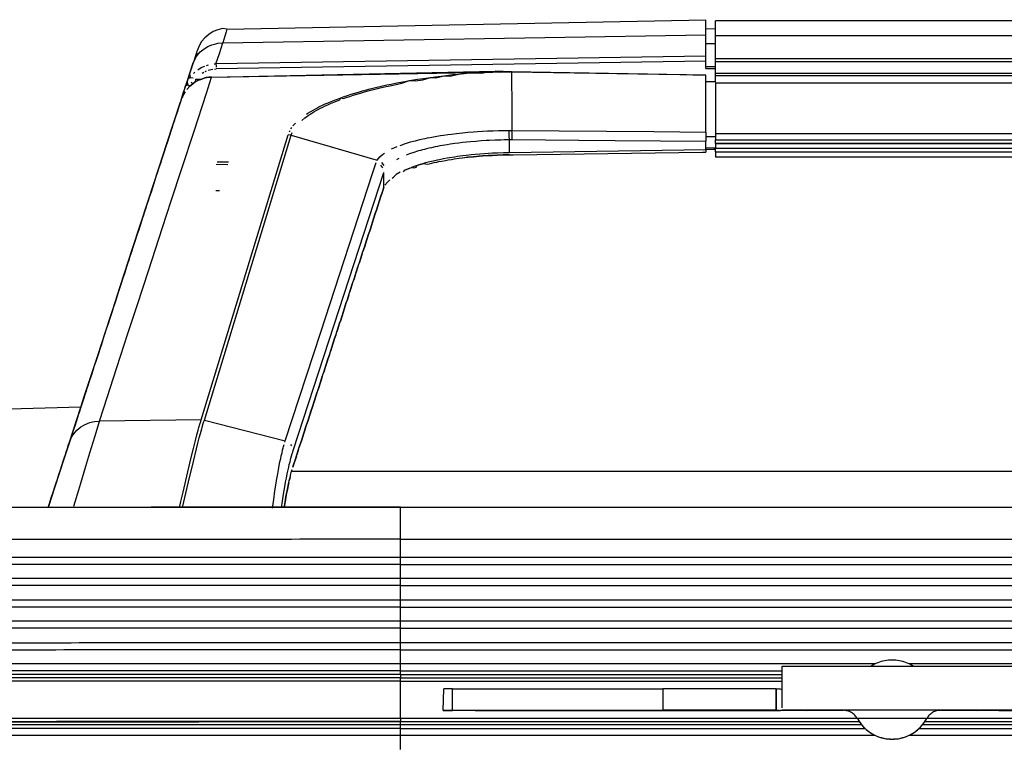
# Model space of a CAD drawing. Header units: millimetres. Extents: x -960 to 506, y 235 to 390.
# Tile 7 of 32: x -842 to -750, y 301 to 369. Entities that reach past the tile are written whole.
import ezdxf

# ---------------------------------------------------------------- set-up
doc = ezdxf.new("R2010")
doc.units = ezdxf.units.MM

# ---------------------------------------------------------------- blocks, each defined once
blk = doc.blocks.new('Gehaeuseblech-oben-S120__20', base_point=(-821.224, 264.818))
at = {"color": 1, "linetype": 'Continuous'}
blk.add_line((-284.226, 326.465), (-816.806, 326.465), dxfattribs=at)
blk = doc.blocks.new('Fuehrung-S120__22', base_point=(-777.144, 355.868))
at = {"color": 7, "linetype": 'Continuous'}
for p, q in [((-777.144, 367.221), (-777.144, 368.623)), ((-551.826, 368.623), (-777.144, 368.623)), ((-777.144, 365.074), (-777.144, 367.221)), ((-777.144, 364.785), (-777.144, 365.074)), ((-777.144, 363.733), (-777.144, 364.785)), ((-777.144, 363.489), (-777.144, 363.733)), ((-777.144, 363.733), (364.856, 363.733)), ((-777.144, 362.888), (-777.144, 363.489)), ((-777.144, 357.143), (-777.144, 356.716)), ((-777.144, 356.369), (-777.144, 356.716)), ((-777.144, 356.369), (-777.144, 355.868)), ((-267.696, 355.868), (-777.144, 355.868))]:
    blk.add_line(p, q, dxfattribs=at)
at = {"color": 1, "linetype": 'Continuous'}
for p, q in [((364.856, 367.221), (-777.144, 367.221)), ((364.856, 365.074), (-777.144, 365.074)), ((364.856, 364.785), (-777.144, 364.785)), ((-777.144, 363.733), (364.856, 363.733)), ((364.856, 363.489), (-777.144, 363.489)), ((-777.144, 357.143), (-267.187, 357.143)), ((-777.144, 356.716), (-267.463, 356.716)), ((-777.144, 356.369), (-267.59, 356.369))]:
    blk.add_line(p, q, dxfattribs=at)
blk = doc.blocks.new('Dekorleiste-S120_1__26', base_point=(-777.144, 357.158))
at = {"color": 7, "linetype": 'Continuous'}
for p, q in [((-777.144, 362.835), (-777.144, 358.1)), ((-777.144, 362.835), (364.856, 362.835)), ((-777.144, 358.1), (-777.144, 357.505)), ((-777.144, 357.158), (-777.144, 357.505))]:
    blk.add_line(p, q, dxfattribs=at)
at = {"color": 1, "linetype": 'Continuous'}
for p, q in [((-777.144, 362.835), (364.856, 362.835)), ((-777.144, 358.1), (-266.041, 358.1)), ((-777.144, 357.505), (-266.853, 357.505)), ((-267.175, 357.158), (-777.144, 357.158))]:
    blk.add_line(p, q, dxfattribs=at)
blk = doc.blocks.new('Seitenteil-rechts__30', base_point=(-877.344, 235.315))
at = {"color": 7, "linetype": 'Continuous'}
for p, q in [((-822.844, 367.852), (-778.044, 368.738)), ((-778.044, 367.317), (-778.044, 368.738)), ((-824.138, 367.621), (-824.545, 367.368)), ((-823.703, 367.804), (-824.138, 367.621)), ((-823.255, 367.915), (-823.703, 367.804)), ((-822.844, 367.852), (-823.255, 367.915)), ((-777.144, 367.861), (-778.044, 367.869)), ((-825.208, 366.69), (-825.445, 366.295)), ((-824.905, 367.053), (-825.208, 366.69)), ((-824.545, 367.368), (-824.905, 367.053)), ((-778.044, 365.328), (-778.044, 367.317)), ((-825.674, 365.7), (-825.729, 365.533)), ((-825.628, 365.84), (-825.674, 365.7)), ((-825.628, 365.84), (-825.674, 365.7)), ((-825.674, 365.7), (-825.636, 365.376)), ((-825.445, 366.295), (-825.628, 365.84)), ((-825.981, 364.761), (-826.034, 364.598)), ((-826.034, 364.598), (-825.981, 364.761)), ((-825.981, 364.761), (-826.034, 364.598)), ((-825.729, 365.533), (-825.981, 364.761)), ((-825.771, 365.174), (-825.981, 364.761)), ((-825.801, 365.31), (-825.771, 365.174)), ((-778.044, 364.847), (-778.044, 365.328)), ((-778.044, 364.174), (-778.044, 364.847)), ((-826.574, 362.942), (-826.034, 364.598)), ((-826.245, 363.949), (-826.33, 363.689)), ((-826.16, 364.21), (-826.245, 363.949)), ((-826.118, 364.34), (-826.16, 364.21)), ((-826.034, 364.598), (-826.118, 364.34)), ((-824.276, 363.365), (-796.222, 363.87)), ((-796.222, 363.87), (-797.763, 363.911)), ((-778.044, 363.554), (-796.222, 363.87)), ((-827.126, 361.241), (-826.574, 362.942)), ((-826.5, 363.168), (-826.574, 362.942)), ((-826.531, 362.682), (-826.574, 362.942)), ((-826.292, 363.329), (-826.5, 363.168)), ((-826.33, 363.689), (-826.292, 363.329)), ((-826.041, 362.753), (-825.801, 362.917)), ((-825.801, 362.917), (-825.496, 363.081)), ((-825.496, 363.081), (-825.189, 363.183)), ((-825.189, 363.183), (-824.906, 363.286)), ((-824.906, 363.286), (-824.523, 363.349)), ((-824.523, 363.349), (-824.276, 363.365)), ((-778.044, 358.226), (-778.044, 363.554)), ((-778.044, 362.963), (-777.144, 362.95)), ((-826.921, 361.872), (-826.81, 362.214)), ((-826.74, 361.991), (-826.893, 361.736)), ((-826.81, 362.214), (-826.703, 362.544)), ((-826.703, 362.544), (-826.531, 362.682)), ((-826.31, 362.526), (-826.041, 362.753)), ((-827.126, 361.241), (-827.192, 361.05)), ((-827.126, 361.241), (-827.052, 361.417)), ((-827.052, 361.417), (-826.921, 361.872)), ((-826.969, 361.592), (-827.052, 361.417)), ((-826.893, 361.736), (-826.969, 361.592)), ((-827.75, 359.341), (-827.192, 361.05)), ((-827.481, 360.163), (-827.645, 359.66)), ((-827.399, 360.414), (-827.481, 360.163)), ((-827.192, 361.05), (-827.399, 360.414)), ((-828.55, 356.889), (-827.75, 359.341)), ((-827.645, 359.66), (-827.809, 359.156)), ((-828.056, 358.402), (-828.22, 357.898)), ((-827.974, 358.653), (-828.056, 358.402)), ((-827.892, 358.905), (-827.974, 358.653)), ((-827.809, 359.156), (-827.892, 358.905)), ((-828.384, 357.395), (-828.55, 356.889)), ((-828.22, 357.898), (-828.384, 357.395)), ((-778.044, 358.226), (-778.044, 357.371)), ((-828.78, 356.183), (-828.55, 356.889)), ((-828.55, 356.889), (-828.712, 356.389)), ((-778.044, 356.549), (-778.044, 357.371)), ((-777.28, 356.592), (-778.044, 356.549)), ((-778.044, 356.549), (-778.044, 356.352)), ((-777.144, 356.59), (-777.28, 356.592)), ((-830.178, 351.897), (-828.78, 356.183)), ((-828.959, 355.634), (-829.041, 355.382)), ((-828.78, 356.183), (-828.959, 355.634)), ((-828.712, 356.389), (-828.78, 356.183)), ((-802.737, 355.517), (-802.41, 355.577)), ((-802.41, 355.577), (-802.156, 355.621)), ((-802.156, 355.621), (-801.835, 355.673)), ((-801.835, 355.673), (-801.586, 355.711)), ((-801.586, 355.711), (-801.122, 355.776)), ((-801.122, 355.776), (-800.822, 355.814)), ((-800.822, 355.814), (-800.314, 355.864)), ((-800.314, 355.864), (-800.613, 355.83)), ((-799.767, 355.92), (-800.314, 355.864)), ((-800.314, 355.864), (-799.767, 355.92)), ((-799.235, 355.967), (-799.767, 355.92)), ((-799.767, 355.92), (-799.235, 355.967)), ((-798.9, 355.993), (-799.235, 355.967)), ((-799.235, 355.967), (-798.9, 355.993)), ((-798.404, 356.026), (-798.9, 355.993)), ((-798.9, 355.993), (-798.404, 356.026)), ((-798.017, 356.048), (-798.404, 356.026)), ((-798.404, 356.026), (-798.017, 356.048)), ((-797.56, 356.069), (-798.017, 356.048)), ((-798.017, 356.048), (-797.56, 356.069)), ((-796.993, 356.088), (-797.56, 356.069)), ((-797.56, 356.069), (-796.993, 356.088)), ((-796.425, 356.099), (-796.993, 356.088)), ((-796.993, 356.088), (-796.425, 356.099)), ((-796.425, 356.099), (-796.061, 356.101)), ((-796.061, 356.101), (-778.347, 356.349)), ((-778.347, 356.349), (-778.044, 356.352)), ((-829.205, 354.879), (-829.369, 354.376)), ((-829.041, 355.382), (-829.205, 354.879)), ((-806.311, 354.495), (-806.211, 354.665)), ((-806.211, 354.665), (-806.058, 354.731)), ((-806.058, 354.731), (-805.901, 354.796)), ((-805.901, 354.796), (-805.738, 354.859)), ((-805.738, 354.859), (-805.57, 354.922)), ((-805.57, 354.922), (-805.315, 354.872)), ((-805.315, 354.872), (-805.13, 354.931)), ((-805.13, 354.931), (-805.036, 355.105)), ((-805.036, 355.105), (-804.875, 355.156)), ((-804.875, 355.156), (-804.656, 355.221)), ((-804.656, 355.221), (-804.459, 355.278)), ((-804.459, 355.278), (-804.124, 355.215)), ((-804.124, 355.215), (-803.924, 355.264)), ((-803.924, 355.264), (-803.68, 355.321)), ((-803.68, 355.321), (-803.451, 355.372)), ((-803.451, 355.372), (-803.217, 355.422)), ((-803.217, 355.422), (-803.031, 355.46)), ((-803.031, 355.46), (-802.737, 355.517)), ((-829.451, 354.124), (-829.615, 353.621)), ((-829.369, 354.376), (-829.451, 354.124)), ((-807.809, 353.545), (-807.589, 353.752)), ((-807.397, 353.9), (-807.246, 354.004)), ((-807.246, 354.004), (-807.014, 354.254)), ((-829.779, 353.118), (-829.943, 352.614)), ((-829.615, 353.621), (-829.779, 353.118)), ((-808.164, 353.059), (-808.356, 352.483)), ((-808.081, 353.257), (-807.809, 353.545)), ((-831.012, 349.34), (-830.178, 351.897)), ((-830.178, 351.897), (-830.354, 351.356)), ((-830.108, 352.111), (-830.178, 351.897)), ((-829.943, 352.614), (-830.108, 352.111)), ((-808.467, 352.126), (-808.566, 351.821)), ((-808.356, 352.483), (-808.467, 352.126)), ((-830.436, 351.105), (-830.518, 350.853)), ((-830.354, 351.356), (-830.436, 351.105)), ((-808.732, 351.313), (-808.864, 350.906)), ((-808.667, 351.525), (-808.732, 351.313)), ((-808.617, 351.679), (-808.667, 351.525)), ((-808.566, 351.821), (-808.617, 351.679)), ((-830.764, 350.098), (-830.928, 349.595)), ((-830.682, 350.35), (-830.764, 350.098)), ((-830.518, 350.853), (-830.682, 350.35)), ((-809.13, 350.101), (-809.329, 349.491)), ((-809.064, 350.305), (-809.13, 350.101)), ((-808.963, 350.602), (-809.064, 350.305)), ((-808.915, 350.763), (-808.963, 350.602)), ((-808.864, 350.906), (-808.915, 350.763)), ((-831.669, 347.328), (-831.012, 349.34)), ((-830.928, 349.595), (-831.093, 349.092)), ((-809.393, 349.28), (-809.488, 348.988)), ((-809.329, 349.491), (-809.393, 349.28)), ((-831.257, 348.589), (-831.421, 348.086)), ((-831.093, 349.092), (-831.257, 348.589)), ((-809.723, 348.264), (-809.792, 348.068)), ((-809.62, 348.581), (-809.723, 348.264)), ((-809.56, 348.779), (-809.62, 348.581)), ((-809.488, 348.988), (-809.56, 348.779)), ((-832.827, 343.777), (-831.669, 347.328)), ((-831.669, 347.328), (-831.749, 347.079)), ((-831.421, 348.086), (-831.669, 347.328)), ((-809.984, 347.461), (-810.12, 347.044)), ((-809.858, 347.864), (-809.984, 347.461)), ((-809.792, 348.068), (-809.858, 347.864)), ((-831.913, 346.576), (-831.995, 346.324)), ((-831.749, 347.079), (-831.913, 346.576)), ((-810.321, 346.44), (-810.387, 346.237)), ((-810.249, 346.647), (-810.321, 346.44)), ((-810.189, 346.847), (-810.249, 346.647)), ((-832.16, 345.821), (-832.324, 345.318)), ((-831.995, 346.324), (-832.16, 345.821)), ((-810.613, 345.528), (-810.713, 345.222)), ((-810.52, 345.83), (-810.613, 345.528)), ((-810.448, 346.037), (-810.52, 345.83)), ((-810.387, 346.237), (-810.448, 346.037)), ((-832.57, 344.563), (-832.734, 344.06)), ((-832.406, 345.066), (-832.57, 344.563)), ((-832.324, 345.318), (-832.406, 345.066)), ((-810.944, 344.51), (-811.049, 344.203)), ((-810.845, 344.815), (-810.944, 344.51)), ((-810.713, 345.222), (-810.784, 345.017)), ((-833.556, 341.54), (-832.827, 343.777)), ((-832.734, 344.06), (-832.98, 343.305)), ((-811.242, 343.594), (-811.346, 343.288)), ((-811.143, 343.899), (-811.242, 343.594)), ((-811.049, 344.203), (-811.143, 343.899)), ((-833.144, 342.802), (-833.309, 342.298)), ((-832.98, 343.305), (-833.144, 342.802)), ((-811.507, 342.78), (-811.606, 342.475)), ((-811.446, 342.983), (-811.507, 342.78)), ((-833.473, 341.795), (-833.556, 341.54)), ((-833.309, 342.298), (-833.473, 341.795)), ((-811.772, 341.966), (-811.871, 341.66)), ((-811.673, 342.271), (-811.772, 341.966)), ((-811.606, 342.475), (-811.673, 342.271)), ((-834.96, 337.236), (-833.71, 341.071)), ((-833.71, 341.071), (-833.801, 340.789)), ((-833.71, 341.071), (-833.556, 341.54)), ((-833.556, 341.54), (-833.71, 341.071)), ((-812.136, 340.846), (-812.202, 340.643)), ((-812.07, 341.05), (-812.136, 340.846)), ((-811.971, 341.355), (-812.07, 341.05)), ((-811.871, 341.66), (-811.971, 341.355)), ((-833.965, 340.286), (-834.129, 339.782)), ((-833.801, 340.789), (-833.965, 340.286)), ((-812.401, 340.032), (-812.467, 339.828)), ((-812.302, 340.337), (-812.401, 340.032)), ((-812.202, 340.643), (-812.302, 340.337)), ((-834.376, 339.028), (-834.458, 338.776)), ((-834.294, 339.279), (-834.376, 339.028)), ((-834.129, 339.782), (-834.294, 339.279)), ((-812.666, 339.218), (-812.765, 338.912)), ((-812.533, 339.625), (-812.609, 339.407)), ((-812.467, 339.828), (-812.533, 339.625)), ((-834.622, 338.273), (-834.704, 338.021)), ((-834.458, 338.776), (-834.622, 338.273)), ((-813.03, 338.098), (-813.129, 337.793)), ((-812.93, 338.404), (-813.03, 338.098)), ((-812.831, 338.709), (-812.93, 338.404)), ((-812.765, 338.912), (-812.831, 338.709)), ((-835.696, 334.981), (-834.96, 337.236)), ((-834.868, 337.518), (-835.114, 336.763)), ((-834.704, 338.021), (-834.868, 337.518)), ((-813.262, 337.386), (-813.394, 336.979)), ((-813.205, 337.575), (-813.262, 337.386)), ((-813.129, 337.793), (-813.205, 337.575)), ((-835.279, 336.26), (-835.361, 336.008)), ((-835.114, 336.763), (-835.279, 336.26)), ((-813.649, 336.209), (-813.758, 335.859)), ((-813.469, 336.763), (-813.649, 336.209)), ((-813.394, 336.979), (-813.469, 336.763)), ((-835.525, 335.505), (-835.696, 334.981)), ((-835.361, 336.008), (-835.525, 335.505)), ((-813.924, 335.35), (-814.032, 335.03)), ((-813.758, 335.859), (-813.833, 335.645)), ((-836.183, 333.489), (-835.696, 334.981)), ((-835.853, 334.499), (-835.935, 334.247)), ((-835.696, 334.981), (-835.853, 334.499)), ((-814.089, 334.842), (-814.288, 334.231)), ((-814.032, 335.03), (-814.089, 334.842)), ((-836.506, 332.5), (-836.183, 333.489)), ((-836.099, 333.744), (-836.263, 333.24)), ((-836.017, 333.995), (-836.099, 333.744)), ((-835.935, 334.247), (-836.017, 333.995)), ((-814.463, 333.707), (-814.685, 333.01)), ((-814.396, 333.911), (-814.463, 333.707)), ((-814.288, 334.231), (-814.396, 333.911)), ((-836.263, 333.24), (-836.506, 332.5)), ((-814.685, 333.01), (-814.847, 332.511)), ((-836.506, 332.5), (-844.924, 332.268)), ((-837.578, 329.211), (-836.506, 332.5)), ((-836.756, 331.731), (-836.92, 331.228)), ((-836.674, 331.982), (-836.756, 331.731)), ((-836.506, 332.5), (-836.674, 331.982)), ((-815.115, 331.687), (-815.224, 331.366)), ((-815.025, 331.977), (-815.115, 331.687)), ((-814.95, 332.195), (-815.025, 331.977)), ((-814.847, 332.511), (-814.95, 332.195)), ((-837.084, 330.724), (-837.166, 330.473)), ((-836.92, 331.228), (-837.084, 330.724)), ((-815.387, 330.865), (-815.446, 330.669)), ((-815.281, 331.178), (-815.387, 330.865)), ((-815.224, 331.366), (-815.281, 331.178)), ((-837.33, 329.97), (-837.465, 329.502)), ((-837.248, 330.221), (-837.33, 329.97)), ((-837.166, 330.473), (-837.248, 330.221)), ((-815.673, 329.971), (-815.844, 329.448)), ((-815.579, 330.262), (-815.673, 329.971)), ((-815.522, 330.45), (-815.579, 330.262)), ((-815.446, 330.669), (-815.522, 330.45)), ((-837.578, 329.211), (-838.094, 327.628)), ((-837.715, 328.791), (-837.621, 329.078)), ((-837.621, 329.078), (-837.578, 329.211)), ((-837.578, 329.211), (-837.465, 329.502)), ((-837.465, 329.502), (-837.578, 329.211)), ((-815.985, 329.026), (-816.075, 328.735)), ((-815.844, 329.448), (-815.985, 329.026)), ((-838.037, 327.802), (-837.98, 327.98)), ((-837.98, 327.98), (-837.923, 328.153)), ((-837.923, 328.153), (-837.869, 328.32)), ((-837.869, 328.32), (-837.816, 328.482)), ((-837.816, 328.482), (-837.765, 328.639)), ((-837.765, 328.639), (-837.715, 328.791)), ((-816.151, 328.517), (-816.301, 328.04)), ((-838.094, 327.628), (-838.94, 325.033)), ((-838.42, 326.629), (-838.286, 327.04)), ((-838.286, 327.04), (-838.158, 327.431)), ((-838.158, 327.431), (-838.037, 327.802)), ((-816.548, 327.296), (-816.682, 326.867)), ((-816.638, 327.005), (-816.682, 326.867)), ((-816.439, 327.616), (-816.548, 327.296)), ((-816.35, 327.906), (-816.439, 327.616)), ((-838.707, 325.747), (-838.56, 326.198)), ((-838.56, 326.198), (-838.42, 326.629)), ((-838.94, 325.033), (-838.783, 325.514)), ((-838.783, 325.514), (-838.707, 325.747)), ((-817.152, 324.965), (-817.114, 325.151)), ((-817.114, 325.151), (-817.152, 324.965)), ((-817.114, 325.151), (-817.049, 325.453)), ((-817.049, 325.453), (-817.114, 325.151)), ((-817.049, 325.453), (-817.006, 325.641)), ((-817.006, 325.641), (-816.942, 325.913)), ((-816.942, 325.913), (-817.006, 325.641)), ((-838.94, 325.033), (-839.535, 323.204)), ((-839.27, 324.017), (-839.101, 324.535)), ((-839.101, 324.535), (-838.94, 325.033)), ((-817.361, 323.856), (-817.286, 324.276)), ((-817.286, 324.276), (-817.332, 324.064)), ((-817.286, 324.276), (-817.21, 324.677)), ((-817.269, 324.408), (-817.286, 324.276)), ((-817.21, 324.677), (-817.269, 324.408)), ((-817.21, 324.677), (-817.152, 324.965)), ((-817.189, 324.824), (-817.21, 324.677)), ((-817.152, 324.965), (-817.189, 324.824)), ((-839.535, 323.204), (-839.445, 323.481)), ((-839.445, 323.481), (-839.27, 324.017)), ((-817.49, 323.076), (-817.398, 323.639)), ((-817.462, 323.303), (-817.49, 323.076)), ((-817.429, 323.499), (-817.462, 323.303)), ((-817.398, 323.639), (-817.429, 323.499)), ((-817.398, 323.639), (-817.361, 323.856)), ((-817.361, 323.856), (-817.398, 323.639)), ((-817.332, 324.064), (-817.361, 323.856))]:
    blk.add_line(p, q, dxfattribs=at)
at = {"color": 1, "linetype": 'Continuous'}
for p, q in [((-822.916, 367.615), (-823.045, 367.185)), ((-822.844, 367.852), (-822.916, 367.615)), ((-823.233, 366.558), (-778.044, 367.317)), ((-823.045, 367.185), (-823.233, 366.558)), ((-825.636, 365.376), (-825.334, 365.724)), ((-825.334, 365.724), (-824.973, 366.024)), ((-824.973, 366.024), (-824.634, 366.228)), ((-824.634, 366.228), (-824.269, 366.385)), ((-824.269, 366.385), (-824.128, 366.431)), ((-824.128, 366.431), (-823.886, 366.493)), ((-823.886, 366.493), (-823.678, 366.529)), ((-823.678, 366.529), (-823.233, 366.558)), ((-823.551, 365.584), (-823.233, 366.558)), ((-777.144, 366.469), (-778.044, 366.476)), ((-825.87, 364.995), (-825.771, 365.174)), ((-825.771, 365.174), (-825.636, 365.376)), ((-823.869, 364.61), (-823.551, 365.584)), ((-778.044, 365.328), (-823.869, 364.61)), ((-778.044, 364.847), (-823.852, 364.131)), ((-825.969, 363.71), (-825.838, 363.835)), ((-825.554, 364.061), (-825.245, 364.251)), ((-825.245, 364.251), (-825.082, 364.332)), ((-825.082, 364.332), (-824.914, 364.403)), ((-824.883, 363.891), (-824.746, 363.951)), ((-824.742, 364.464), (-824.568, 364.515)), ((-824.606, 364.003), (-824.463, 364.046)), ((-824.463, 364.046), (-824.316, 364.08)), ((-824.316, 364.08), (-824.165, 364.106)), ((-824.276, 363.365), (-797.763, 363.911)), ((-824.042, 364.602), (-823.869, 364.61)), ((-824.01, 364.122), (-823.852, 364.131)), ((-823.869, 364.61), (-823.862, 364.431)), ((-823.862, 364.431), (-823.856, 364.285)), ((-799.228, 363.82), (-798.237, 363.885)), ((-799.013, 363.726), (-798.237, 363.885)), ((-798.237, 363.885), (-797.763, 363.911)), ((-798.237, 363.885), (-797.308, 363.825)), ((-797.308, 363.825), (-796.222, 363.87)), ((-796.222, 363.87), (-780.459, 363.596)), ((-778.044, 363.554), (-796.222, 363.87)), ((-796.222, 363.87), (-796.21, 362.523)), ((-778.044, 364.365), (-777.144, 364.355)), ((-778.044, 364.174), (-777.144, 364.163)), ((-826.574, 362.942), (-826.531, 362.682)), ((-826.292, 363.329), (-826.009, 363.286)), ((-825.801, 362.917), (-826.041, 362.753)), ((-825.781, 363.187), (-825.801, 362.917)), ((-825.496, 363.081), (-825.801, 362.917)), ((-825.781, 363.187), (-825.189, 363.183)), ((-825.189, 363.183), (-825.496, 363.081)), ((-824.906, 363.286), (-825.189, 363.183)), ((-825.146, 363.746), (-825.016, 363.822)), ((-824.771, 363.315), (-824.906, 363.286)), ((-824.523, 363.349), (-824.771, 363.315)), ((-824.764, 361.868), (-824.276, 363.365)), ((-824.276, 363.365), (-824.523, 363.349)), ((-806.953, 362.821), (-806.205, 362.961)), ((-806.482, 362.786), (-805.773, 363.037)), ((-806.205, 362.961), (-805.773, 363.037)), ((-805.773, 363.037), (-805.013, 363.162)), ((-805.773, 363.037), (-805.205, 363.011)), ((-805.205, 363.011), (-804.529, 363.117)), ((-805.013, 363.162), (-804.446, 363.249)), ((-804.529, 363.117), (-803.798, 363.342)), ((-804.446, 363.249), (-803.798, 363.342)), ((-803.798, 363.342), (-803.074, 363.437)), ((-803.798, 363.342), (-803.303, 363.292)), ((-803.303, 363.292), (-802.549, 363.502)), ((-803.074, 363.437), (-802.549, 363.502)), ((-802.549, 363.502), (-801.701, 363.598)), ((-802.549, 363.502), (-801.955, 363.456)), ((-801.955, 363.456), (-801.181, 363.651)), ((-801.701, 363.598), (-801.181, 363.651)), ((-801.181, 363.651), (-800.407, 363.724)), ((-801.181, 363.651), (-800.407, 363.724)), ((-800.407, 363.724), (-799.721, 363.782)), ((-800.407, 363.724), (-799.721, 363.782)), ((-799.721, 363.782), (-799.228, 363.82)), ((-799.721, 363.782), (-799.013, 363.726)), ((-780.459, 363.596), (-778.044, 363.554)), ((-778.044, 362.963), (-777.144, 362.95)), ((-826.31, 362.526), (-826.585, 362.218)), ((-826.531, 362.682), (-826.31, 362.526)), ((-826.041, 362.753), (-826.31, 362.526)), ((-826.041, 362.753), (-826.185, 362.894)), ((-810.533, 361.968), (-810.174, 362.07)), ((-810.174, 362.07), (-809.789, 362.174)), ((-809.982, 361.981), (-809.62, 362.08)), ((-809.789, 362.174), (-809.435, 362.267)), ((-809.62, 362.08), (-809.251, 362.176)), ((-809.435, 362.267), (-809.054, 362.362)), ((-809.251, 362.176), (-808.876, 362.27)), ((-809.054, 362.362), (-808.416, 362.512)), ((-808.876, 362.27), (-808.493, 362.362)), ((-808.493, 362.362), (-808.104, 362.451)), ((-808.416, 362.512), (-807.871, 362.633)), ((-808.104, 362.451), (-807.606, 362.56)), ((-807.871, 362.633), (-807.464, 362.719)), ((-807.606, 362.56), (-806.996, 362.686)), ((-807.464, 362.719), (-806.953, 362.821)), ((-806.996, 362.686), (-806.482, 362.786)), ((-796.21, 362.523), (-796.202, 361.592)), ((-825.921, 358.32), (-824.764, 361.868)), ((-813.373, 360.97), (-813.093, 361.088)), ((-813.093, 361.088), (-812.776, 361.215)), ((-812.841, 361.02), (-812.578, 361.125)), ((-812.776, 361.215), (-812.506, 361.318)), ((-812.578, 361.125), (-812.284, 361.238)), ((-812.506, 361.318), (-812.2, 361.43)), ((-812.284, 361.238), (-812.2, 361.43)), ((-812.2, 361.43), (-811.884, 361.541)), ((-812.2, 361.43), (-811.927, 361.368)), ((-811.927, 361.368), (-811.601, 361.482)), ((-811.884, 361.541), (-811.559, 361.65)), ((-811.601, 361.482), (-811.349, 361.567)), ((-811.559, 361.65), (-811.226, 361.758)), ((-811.349, 361.567), (-811.02, 361.673)), ((-811.226, 361.758), (-810.884, 361.864)), ((-811.02, 361.673), (-810.682, 361.778)), ((-810.884, 361.864), (-810.533, 361.968)), ((-810.682, 361.778), (-810.336, 361.88)), ((-810.336, 361.88), (-809.982, 361.981)), ((-796.202, 361.592), (-796.195, 360.712)), ((-815.07, 360.112), (-814.654, 360.351)), ((-814.699, 360.115), (-814.502, 360.228)), ((-814.654, 360.351), (-814.446, 360.463)), ((-814.502, 360.228), (-814.298, 360.34)), ((-814.446, 360.463), (-814.23, 360.574)), ((-814.298, 360.34), (-814.086, 360.451)), ((-814.23, 360.574), (-813.905, 360.732)), ((-814.086, 360.451), (-813.866, 360.562)), ((-813.905, 360.732), (-813.643, 360.852)), ((-813.866, 360.562), (-813.638, 360.671)), ((-813.643, 360.852), (-813.373, 360.97)), ((-813.638, 360.671), (-813.406, 360.777)), ((-813.406, 360.777), (-813.159, 360.886)), ((-813.159, 360.886), (-812.841, 361.02)), ((-796.195, 360.712), (-796.179, 358.878)), ((-815.85, 359.3), (-815.548, 359.547)), ((-815.548, 359.547), (-815.406, 359.653)), ((-815.41, 359.895), (-815.274, 359.984)), ((-815.406, 359.653), (-815.241, 359.77)), ((-815.274, 359.984), (-815.07, 360.112)), ((-815.241, 359.77), (-815.068, 359.886)), ((-815.068, 359.886), (-814.888, 360)), ((-814.888, 360), (-814.699, 360.115)), ((-827.062, 354.823), (-825.921, 358.32)), ((-817.003, 358.249), (-816.937, 358.386)), ((-816.859, 358.522), (-816.768, 358.658)), ((-816.666, 358.794), (-816.553, 358.929)), ((-816.553, 358.929), (-816.429, 359.063)), ((-798.948, 358.302), (-798.474, 358.327)), ((-798.474, 358.327), (-797.948, 358.349)), ((-797.948, 358.349), (-797.428, 358.366)), ((-797.428, 358.366), (-796.996, 358.375)), ((-796.996, 358.375), (-796.664, 358.38)), ((-796.664, 358.38), (-796.436, 358.378)), ((-796.436, 358.378), (-796.175, 358.38)), ((-796.432, 358.222), (-796.436, 358.378)), ((-796.179, 358.878), (-796.175, 358.38)), ((-796.175, 358.38), (-782.906, 358.267)), ((-796.169, 358.146), (-796.175, 358.38)), ((-825.244, 331.315), (-817.107, 357.976)), ((-824.956, 331.291), (-816.827, 357.934)), ((-816.827, 357.934), (-817.107, 357.976)), ((-816.827, 357.934), (-816.731, 358.186)), ((-816.827, 357.934), (-808.779, 355.613)), ((-805.404, 357.369), (-805.211, 357.42)), ((-805.211, 357.42), (-805.013, 357.47)), ((-805.013, 357.47), (-804.811, 357.519)), ((-804.811, 357.519), (-804.518, 357.586)), ((-804.518, 357.586), (-804.294, 357.635)), ((-804.294, 357.635), (-804.065, 357.683)), ((-804.065, 357.683), (-803.833, 357.728)), ((-803.833, 357.728), (-803.518, 357.787)), ((-803.518, 357.787), (-803.191, 357.844)), ((-803.191, 357.844), (-802.871, 357.897)), ((-802.871, 357.897), (-802.584, 357.941)), ((-802.584, 357.941), (-802.167, 358)), ((-802.167, 358), (-801.848, 358.042)), ((-801.848, 358.042), (-801.362, 358.1)), ((-801.362, 358.1), (-800.81, 358.158)), ((-800.81, 358.158), (-800.298, 358.206)), ((-800.298, 358.206), (-799.788, 358.247)), ((-800.072, 357.346), (-799.566, 357.39)), ((-799.788, 358.247), (-799.388, 358.275)), ((-799.566, 357.39), (-799.053, 357.429)), ((-799.388, 358.275), (-798.948, 358.302)), ((-799.053, 357.429), (-798.598, 357.457)), ((-798.598, 357.457), (-798.274, 357.474)), ((-798.274, 357.474), (-797.749, 357.497)), ((-797.749, 357.497), (-797.222, 357.514)), ((-797.222, 357.514), (-796.921, 357.521)), ((-796.921, 357.521), (-796.693, 357.524)), ((-796.693, 357.524), (-796.424, 357.525)), ((-796.426, 357.873), (-796.432, 358.222)), ((-796.424, 357.525), (-796.426, 357.873)), ((-796.424, 356.292), (-796.424, 357.525)), ((-796.424, 357.525), (-796.16, 357.525)), ((-796.161, 357.774), (-796.169, 358.146)), ((-796.16, 357.525), (-796.161, 357.774)), ((-796.16, 357.525), (-789.925, 357.471)), ((-789.925, 357.471), (-786.521, 357.442)), ((-786.521, 357.442), (-778.044, 357.371)), ((-782.906, 358.267), (-778.044, 358.226)), ((-777.144, 357.767), (-778.044, 357.774)), ((-807.434, 356.643), (-807.295, 356.709)), ((-807.295, 356.709), (-807.15, 356.774)), ((-807.15, 356.774), (-806.929, 356.867)), ((-806.624, 356.985), (-806.464, 357.043)), ((-806.464, 357.043), (-806.332, 357.088)), ((-806.332, 357.088), (-806.151, 357.148)), ((-806.151, 357.148), (-805.655, 357.299)), ((-805.655, 357.299), (-805.404, 357.369)), ((-805.063, 356.434), (-804.886, 356.488)), ((-804.886, 356.488), (-804.704, 356.54)), ((-804.704, 356.54), (-804.518, 356.591)), ((-804.518, 356.591), (-804.328, 356.641)), ((-804.328, 356.641), (-804.133, 356.69)), ((-804.133, 356.69), (-803.936, 356.738)), ((-803.936, 356.738), (-803.68, 356.797)), ((-803.68, 356.797), (-803.321, 356.874)), ((-803.321, 356.874), (-803.11, 356.916)), ((-803.11, 356.916), (-802.894, 356.958)), ((-802.894, 356.958), (-802.676, 356.998)), ((-802.676, 356.998), (-802.229, 357.074)), ((-802.229, 357.074), (-801.953, 357.117)), ((-801.953, 357.117), (-801.535, 357.177)), ((-801.535, 357.177), (-801.153, 357.228)), ((-801.153, 357.228), (-800.815, 357.268)), ((-800.815, 357.268), (-800.072, 357.346)), ((-778.044, 356.549), (-796.424, 356.292)), ((-778.044, 356.743), (-777.144, 356.76)), ((-808.779, 355.613), (-808.542, 355.908)), ((-808.542, 355.908), (-808.294, 356.125)), ((-808.294, 356.125), (-808.097, 356.267)), ((-806.955, 355.658), (-806.716, 355.786)), ((-806.034, 356.094), (-805.884, 356.153)), ((-805.884, 356.153), (-805.729, 356.211)), ((-805.729, 356.211), (-805.555, 356.273)), ((-805.555, 356.273), (-805.405, 356.325)), ((-805.405, 356.325), (-805.236, 356.38)), ((-805.236, 356.38), (-805.063, 356.434)), ((-803.405, 355.542), (-803.696, 355.475)), ((-803.182, 355.591), (-803.405, 355.542)), ((-802.955, 355.638), (-803.182, 355.591)), ((-802.596, 355.709), (-802.955, 355.638)), ((-802.253, 355.771), (-802.596, 355.709)), ((-802.012, 355.813), (-802.253, 355.771)), ((-801.562, 355.885), (-802.012, 355.813)), ((-801.273, 355.927), (-801.562, 355.885)), ((-800.766, 355.995), (-801.273, 355.927)), ((-800.472, 356.031), (-800.766, 355.995)), ((-799.986, 356.085), (-800.472, 356.031)), ((-799.624, 356.121), (-799.986, 356.085)), ((-799.187, 356.16), (-799.624, 356.121)), ((-798.755, 356.193), (-799.187, 356.16)), ((-798.37, 356.219), (-798.755, 356.193)), ((-798.003, 356.24), (-798.37, 356.219)), ((-797.539, 356.261), (-798.003, 356.24)), ((-796.982, 356.28), (-797.539, 356.261)), ((-796.424, 356.292), (-796.982, 356.28)), ((-828.047, 351.804), (-827.062, 354.823)), ((-822.769, 355.173), (-823.843, 355.18)), ((-822.69, 355.42), (-823.763, 355.426)), ((-809.227, 354.348), (-808.895, 355.365)), ((-808.486, 355.136), (-808.285, 354.882)), ((-808.378, 355.381), (-808.165, 355.099)), ((-806.058, 354.731), (-806.211, 354.665)), ((-805.901, 354.796), (-806.058, 354.731)), ((-805.738, 354.859), (-805.901, 354.796)), ((-805.27, 355.028), (-805.57, 354.922)), ((-805.036, 355.105), (-805.27, 355.028)), ((-804.875, 355.156), (-805.036, 355.105)), ((-804.656, 355.221), (-804.875, 355.156)), ((-804.459, 355.278), (-804.656, 355.221)), ((-804.257, 355.333), (-804.459, 355.278)), ((-804.021, 355.395), (-804.257, 355.333)), ((-803.696, 355.475), (-804.021, 355.395)), ((-814.066, 339.513), (-809.227, 354.348)), ((-812.34, 341.64), (-808.164, 354.443)), ((-808.164, 353.059), (-808.164, 354.443)), ((-806.636, 354.463), (-807.014, 354.254)), ((-808.269, 352.736), (-808.164, 353.059)), ((-823.889, 352.746), (-823.553, 352.746)), ((-808.566, 351.821), (-808.467, 352.126)), ((-808.467, 352.126), (-808.269, 352.736)), ((-828.868, 349.287), (-828.047, 351.804)), ((-808.864, 350.906), (-808.732, 351.313)), ((-808.732, 351.313), (-808.566, 351.821)), ((-809.223, 349.802), (-808.963, 350.602)), ((-808.963, 350.602), (-808.864, 350.906)), ((-830.189, 345.238), (-828.868, 349.287)), ((-809.488, 348.988), (-809.393, 349.28)), ((-809.393, 349.28), (-809.223, 349.802)), ((-809.918, 347.665), (-809.723, 348.264)), ((-809.723, 348.264), (-809.62, 348.581)), ((-809.62, 348.581), (-809.488, 348.988)), ((-810.12, 347.044), (-809.984, 347.461)), ((-809.984, 347.461), (-809.918, 347.665)), ((-810.448, 346.037), (-810.249, 346.647)), ((-810.249, 346.647), (-810.12, 347.044)), ((-810.713, 345.222), (-810.613, 345.528)), ((-810.613, 345.528), (-810.448, 346.037)), ((-831.219, 342.081), (-830.189, 345.238)), ((-811.143, 343.899), (-810.944, 344.51)), ((-810.944, 344.51), (-810.845, 344.815)), ((-810.845, 344.815), (-810.713, 345.222)), ((-811.507, 342.78), (-811.242, 343.594)), ((-811.242, 343.594), (-811.143, 343.899)), ((-811.606, 342.475), (-811.507, 342.78)), ((-832.102, 339.374), (-831.219, 342.081)), ((-811.871, 341.66), (-811.772, 341.966)), ((-811.772, 341.966), (-811.673, 342.271)), ((-811.673, 342.271), (-811.606, 342.475)), ((-816.649, 328.43), (-812.34, 341.64)), ((-812.202, 340.643), (-812.136, 340.846)), ((-812.136, 340.846), (-812.07, 341.05)), ((-812.07, 341.05), (-811.971, 341.355)), ((-811.971, 341.355), (-811.871, 341.66)), ((-812.467, 339.828), (-812.401, 340.032)), ((-812.401, 340.032), (-812.302, 340.337)), ((-812.302, 340.337), (-812.202, 340.643)), ((-833.132, 336.216), (-832.102, 339.374)), ((-817.381, 329.352), (-814.066, 339.513)), ((-812.765, 338.912), (-812.666, 339.218)), ((-812.666, 339.218), (-812.533, 339.625)), ((-812.533, 339.625), (-812.467, 339.828)), ((-813.129, 337.793), (-813.03, 338.098)), ((-813.03, 338.098), (-812.93, 338.404)), ((-812.93, 338.404), (-812.831, 338.709)), ((-812.831, 338.709), (-812.765, 338.912)), ((-813.394, 336.979), (-813.262, 337.386)), ((-813.262, 337.386), (-813.129, 337.793)), ((-834.367, 332.43), (-833.132, 336.216)), ((-813.692, 336.063), (-813.559, 336.47)), ((-813.559, 336.47), (-813.394, 336.979)), ((-814.089, 334.842), (-813.924, 335.35)), ((-813.924, 335.35), (-813.758, 335.859)), ((-813.758, 335.859), (-813.692, 336.063)), ((-814.288, 334.231), (-814.089, 334.842)), ((-814.685, 333.01), (-814.519, 333.518)), ((-814.519, 333.518), (-814.288, 334.231)), ((-814.847, 332.511), (-814.685, 333.01)), ((-834.777, 331.172), (-834.367, 332.43)), ((-815.281, 331.178), (-815.115, 331.687)), ((-815.115, 331.687), (-814.95, 332.195)), ((-814.95, 332.195), (-814.847, 332.511)), ((-836.518, 330.637), (-836.178, 330.842)), ((-836.178, 330.842), (-835.813, 330.999)), ((-835.813, 330.999), (-835.672, 331.045)), ((-835.672, 331.045), (-835.43, 331.106)), ((-835.43, 331.106), (-835.223, 331.143)), ((-834.825, 331.016), (-835.228, 329.698)), ((-835.223, 331.143), (-834.777, 331.172)), ((-834.777, 331.172), (-834.825, 331.016)), ((-825.244, 331.315), (-834.777, 331.172)), ((-825.462, 330.584), (-825.373, 330.891)), ((-825.373, 330.891), (-825.292, 331.16)), ((-825.292, 331.16), (-825.244, 331.315)), ((-825.158, 330.616), (-825.061, 330.951)), ((-825.061, 330.951), (-825.004, 331.137)), ((-825.004, 331.137), (-824.956, 331.291)), ((-824.956, 331.291), (-817.381, 329.352)), ((-815.446, 330.669), (-815.281, 331.178)), ((-837.465, 329.502), (-837.315, 329.787)), ((-837.315, 329.787), (-837.18, 329.99)), ((-837.18, 329.99), (-836.879, 330.338)), ((-836.879, 330.338), (-836.518, 330.637)), ((-825.787, 329.378), (-825.648, 329.91)), ((-825.648, 329.91), (-825.528, 330.35)), ((-825.528, 330.35), (-825.462, 330.584)), ((-825.427, 329.633), (-825.318, 330.042)), ((-825.318, 330.042), (-825.2, 330.47)), ((-825.2, 330.47), (-825.158, 330.616)), ((-815.844, 329.448), (-815.673, 329.971)), ((-815.673, 329.971), (-815.579, 330.262)), ((-815.579, 330.262), (-815.446, 330.669)), ((-835.228, 329.698), (-835.692, 328.175)), ((-825.974, 328.64), (-825.787, 329.378)), ((-825.695, 328.583), (-825.562, 329.112)), ((-825.562, 329.112), (-825.427, 329.633)), ((-817.573, 328.686), (-817.535, 328.828)), ((-817.535, 328.828), (-817.484, 329.01)), ((-817.423, 329.215), (-817.381, 329.352)), ((-816.77, 328.869), (-816.86, 329.004)), ((-816.075, 328.735), (-815.844, 329.448)), ((-835.692, 328.175), (-836.063, 326.955)), ((-826.214, 327.655), (-825.974, 328.64)), ((-825.984, 327.4), (-825.695, 328.583)), ((-817.813, 327.683), (-817.756, 327.938)), ((-817.756, 327.938), (-817.687, 328.234)), ((-817.687, 328.234), (-817.632, 328.456)), ((-817.632, 328.456), (-817.573, 328.686)), ((-816.855, 327.733), (-816.734, 328.159)), ((-816.734, 328.159), (-816.692, 328.297)), ((-816.692, 328.297), (-816.649, 328.43)), ((-816.439, 327.616), (-816.301, 328.04)), ((-816.301, 328.04), (-816.075, 328.735)), ((-826.505, 326.428), (-826.214, 327.655)), ((-826.431, 325.513), (-825.984, 327.4)), ((-818.026, 326.618), (-817.948, 327.027)), ((-817.948, 327.027), (-817.878, 327.374)), ((-817.878, 327.374), (-817.813, 327.683)), ((-817.065, 326.872), (-817.01, 327.115)), ((-817.01, 327.115), (-816.942, 327.393)), ((-816.942, 327.393), (-816.901, 327.556)), ((-816.901, 327.556), (-816.855, 327.733)), ((-816.682, 326.867), (-816.638, 327.005)), ((-816.638, 327.005), (-816.439, 327.616)), ((-836.063, 326.955), (-836.548, 325.361)), ((-826.941, 324.547), (-826.505, 326.428)), ((-818.197, 325.645), (-818.094, 326.243)), ((-818.094, 326.243), (-818.026, 326.618)), ((-817.274, 325.863), (-817.199, 326.243)), ((-817.199, 326.243), (-817.147, 326.499)), ((-817.147, 326.499), (-817.065, 326.872)), ((-816.942, 325.913), (-816.859, 326.243)), ((-816.859, 326.243), (-816.791, 326.495)), ((-816.791, 326.495), (-816.747, 326.648)), ((-836.548, 325.361), (-836.738, 324.737)), ((-826.991, 323.1), (-826.431, 325.513)), ((-818.351, 324.66), (-818.238, 325.393)), ((-818.238, 325.393), (-818.197, 325.645)), ((-817.424, 325.038), (-817.348, 325.467)), ((-817.348, 325.467), (-817.274, 325.863)), ((-836.738, 324.737), (-837.208, 323.19)), ((-827.141, 323.671), (-826.941, 324.547)), ((-818.465, 323.869), (-818.351, 324.66)), ((-817.636, 323.71), (-817.539, 324.338)), ((-817.539, 324.338), (-817.424, 325.038)), ((-827.279, 323.066), (-827.141, 323.671)), ((-818.576, 323.035), (-818.465, 323.869)), ((-817.727, 323.074), (-817.636, 323.71))]:
    blk.add_line(p, q, dxfattribs=at)
blk = doc.blocks.new('Seitenteil-rechts-kpl__1__31', base_point=(-877.344, 235.315))
blk.add_blockref('Seitenteil-rechts__30', (-877.344, 235.315))
blk = doc.blocks.new('Gehaeuse-kpl_-S120__46', base_point=(-877.344, 235.315))
for name, p in [('Seitenteil-rechts-kpl__1__31', (-877.344, 235.315)), ('Fuehrung-S120__22', (-777.144, 355.868)), ('Dekorleiste-S120_1__26', (-777.144, 357.158)), ('Gehaeuseblech-oben-S120__20', (-821.224, 264.818))]:
    blk.add_blockref(name, p)
blk = doc.blocks.new('Haltebuegel__47', base_point=(-902.62, 286.831))
at = {"color": 7, "linetype": 'Continuous'}
for p, q in [((-875.183, 323.092), (-827.338, 323.123)), ((-827.338, 323.123), (-806.62, 323.126)), ((-806.62, 323.126), (-219.201, 323.126)), ((-902.32, 302.98), (-806.62, 303.079)), ((-806.62, 303.079), (-763.697, 303.079)), ((-757.544, 303.079), (-643.697, 303.079))]:
    blk.add_line(p, q, dxfattribs=at)
at = {"color": 1, "linetype": 'Continuous'}
for p, q in [((-806.62, 320.129), (-806.62, 323.126)), ((-806.62, 320.129), (-222.44, 320.129)), ((-806.62, 318.437), (-806.62, 320.129)), ((-223.804, 318.437), (-806.62, 318.437)), ((-806.62, 317.783), (-806.62, 318.437)), ((-806.62, 317.783), (-224.265, 317.783)), ((-806.62, 316.475), (-806.62, 317.783)), ((-225.082, 316.475), (-806.62, 316.475)), ((-806.62, 315.821), (-806.62, 316.475)), ((-806.62, 315.821), (-225.445, 315.821)), ((-806.62, 314.437), (-806.62, 315.821)), ((-226.128, 314.437), (-806.62, 314.437)), ((-806.62, 313.783), (-806.62, 314.437)), ((-806.62, 313.783), (-226.413, 313.783)), ((-806.62, 312.475), (-806.62, 313.783)), ((-226.904, 312.475), (-806.62, 312.475)), ((-806.62, 311.821), (-806.62, 312.475)), ((-806.62, 311.821), (-227.116, 311.821)), ((-806.62, 310.437), (-806.62, 311.821)), ((-226.861, 310.437), (-806.62, 310.437)), ((-806.62, 309.783), (-806.62, 310.437)), ((-806.62, 309.783), (-226.16, 309.783)), ((-806.62, 308.475), (-806.62, 309.783)), ((-762.223, 308.475), (-806.62, 308.475)), ((-806.62, 307.821), (-806.62, 308.475)), ((-806.62, 307.821), (-770.895, 307.821)), ((-806.62, 307.479), (-806.62, 307.821)), ((-642.223, 308.475), (-759.018, 308.475)), ((-806.62, 307.479), (-770.897, 307.479)), ((-806.62, 307.479), (-806.62, 307.179)), ((-806.62, 307.179), (-770.898, 307.179)), ((-806.62, 307.179), (-770.898, 307.179)), ((-806.62, 306.875), (-806.62, 307.179)), ((-806.62, 306.875), (-770.899, 306.875)), ((-806.62, 303.375), (-806.62, 306.875)), ((-763.877, 303.375), (-806.62, 303.375)), ((-806.62, 303.375), (-806.62, 303.079)), ((-806.62, 302.779), (-806.62, 303.079)), ((-643.877, 303.375), (-757.364, 303.375)), ((-763.474, 302.779), (-806.62, 302.779)), ((-806.62, 302.437), (-806.62, 302.779)), ((-806.62, 302.437), (-763.153, 302.437)), ((-806.62, 301.783), (-806.62, 302.437)), ((-758.088, 302.437), (-643.153, 302.437)), ((-643.474, 302.779), (-757.766, 302.779)), ((-762.189, 301.783), (-806.62, 301.783)), ((-806.62, 300.475), (-806.62, 301.783)), ((-642.189, 301.783), (-759.052, 301.783))]:
    blk.add_line(p, q, dxfattribs=at)
at = {"color": 7, "linetype": 'Continuous'}
for points in [[(-806.62, 323.126), (-818.361, 323.125), (-829.915, 323.122), (-841.095, 323.118), (-851.724, 323.113), (-861.631, 323.105), (-870.657, 323.097), (-878.659, 323.087), (-885.508, 323.076), (-891.095, 323.065), (-895.33, 323.052), (-898.145, 323.04), (-899.496, 323.026)], [(-806.62, 303.079), (-819.112, 303.078), (-831.389, 303.075), (-843.243, 303.07), (-854.47, 303.064), (-864.879, 303.056), (-874.291, 303.047), (-882.544, 303.037), (-889.499, 303.025), (-895.036, 303.012), (-899.06, 302.999), (-900.957, 302.99), (-902.32, 302.98)]]:
    blk.add_spline(points, degree=3, dxfattribs=at)
at = {"color": 1, "linetype": 'Continuous'}
for points in [[(-806.62, 320.129), (-819.151, 320.128), (-831.467, 320.125), (-843.358, 320.121), (-854.62, 320.115), (-865.062, 320.107), (-874.503, 320.097), (-882.782, 320.087), (-889.759, 320.075), (-895.313, 320.062), (-899.349, 320.049), (-901.253, 320.037), (-902.62, 320.021)], [(-806.62, 318.437), (-819.151, 318.436), (-831.467, 318.433), (-843.358, 318.428), (-854.62, 318.422), (-865.062, 318.414), (-874.503, 318.405), (-882.782, 318.394), (-889.759, 318.383), (-895.313, 318.37), (-899.349, 318.357), (-901.253, 318.345), (-902.62, 318.329)], [(-806.62, 317.783), (-819.131, 317.782), (-831.428, 317.779), (-843.301, 317.774), (-854.545, 317.768), (-864.97, 317.76), (-874.397, 317.751), (-882.663, 317.74), (-889.629, 317.729), (-895.174, 317.716), (-899.204, 317.703), (-901.11, 317.712), (-902.49, 317.759)], [(-806.62, 316.475), (-818.998, 316.474), (-831.169, 316.471), (-839.069, 316.469), (-846.72, 316.465), (-854.08, 316.461), (-861.086, 316.456), (-867.68, 316.45), (-873.825, 316.444), (-878.109, 316.439), (-882.088, 316.434), (-885.752, 316.428), (-889.087, 316.422), (-892.077, 316.416), (-894.705, 316.41), (-896.965, 316.403), (-898.848, 316.397), (-900.344, 316.39), (-901.447, 316.383), (-902.152, 316.376), (-902.457, 316.369)], [(-806.62, 315.821), (-819.151, 315.82), (-831.467, 315.818), (-843.358, 315.813), (-854.62, 315.807), (-865.062, 315.799), (-874.503, 315.79), (-882.782, 315.779), (-889.759, 315.767), (-895.313, 315.755), (-899.349, 315.741), (-901.253, 315.732), (-902.62, 315.723)], [(-806.62, 314.437), (-819.151, 314.436), (-831.467, 314.433), (-843.358, 314.428), (-854.62, 314.422), (-865.062, 314.414), (-874.503, 314.405), (-882.782, 314.394), (-889.759, 314.383), (-895.313, 314.37), (-899.349, 314.357), (-901.253, 314.347), (-902.62, 314.338)], [(-806.62, 313.783), (-819.131, 313.782), (-831.428, 313.779), (-843.301, 313.774), (-854.545, 313.768), (-864.97, 313.76), (-874.397, 313.751), (-882.663, 313.741), (-889.629, 313.729), (-895.174, 313.716), (-899.204, 313.703), (-901.105, 313.694), (-902.47, 313.684)], [(-806.62, 312.475), (-818.998, 312.474), (-831.169, 312.471), (-839.069, 312.469), (-846.72, 312.465), (-854.08, 312.461), (-861.086, 312.456), (-867.68, 312.45), (-873.825, 312.444), (-878.108, 312.439), (-882.088, 312.434), (-885.751, 312.428), (-889.087, 312.422), (-892.076, 312.416), (-894.705, 312.41), (-896.965, 312.403), (-898.848, 312.397), (-900.344, 312.39), (-901.446, 312.383), (-902.152, 312.376), (-902.457, 312.369)], [(-806.62, 311.821), (-819.151, 311.82), (-831.467, 311.818), (-843.358, 311.813), (-854.62, 311.807), (-865.062, 311.799), (-874.503, 311.79), (-882.782, 311.779), (-889.759, 311.767), (-895.313, 311.755), (-899.349, 311.741), (-901.253, 311.732), (-902.62, 311.723)], [(-806.62, 310.437), (-819.151, 310.436), (-831.467, 310.433), (-843.358, 310.428), (-854.62, 310.422), (-865.062, 310.414), (-874.503, 310.405), (-882.782, 310.394), (-889.759, 310.383), (-895.313, 310.37), (-899.349, 310.357), (-901.253, 310.347), (-902.62, 310.338)], [(-806.62, 309.783), (-819.131, 309.782), (-831.428, 309.779), (-843.301, 309.774), (-854.545, 309.768), (-864.97, 309.76), (-874.397, 309.751), (-882.663, 309.741), (-889.629, 309.729), (-895.174, 309.716), (-899.204, 309.703), (-901.105, 309.694), (-902.47, 309.684)], [(-806.62, 307.821), (-819.151, 307.82), (-831.467, 307.818), (-843.358, 307.813), (-854.62, 307.807), (-865.062, 307.799), (-874.503, 307.79), (-882.782, 307.779), (-889.759, 307.767), (-895.313, 307.755), (-899.349, 307.741), (-901.253, 307.732), (-902.62, 307.723)], [(-806.62, 308.475), (-818.998, 308.474), (-831.169, 308.471), (-839.069, 308.469), (-846.72, 308.465), (-854.079, 308.461), (-861.085, 308.456), (-867.679, 308.45), (-873.824, 308.444), (-878.108, 308.439), (-882.087, 308.434), (-885.751, 308.428), (-889.086, 308.422), (-892.076, 308.416), (-894.705, 308.41), (-896.964, 308.403), (-898.848, 308.397), (-900.344, 308.39), (-901.446, 308.383), (-902.152, 308.376), (-902.457, 308.369)], [(-806.62, 307.479), (-819.151, 307.478), (-831.467, 307.475), (-843.358, 307.471), (-854.62, 307.465), (-865.062, 307.457), (-874.503, 307.447), (-882.782, 307.437), (-889.759, 307.425), (-895.313, 307.412), (-899.349, 307.399), (-901.253, 307.39), (-902.62, 307.38)], [(-806.62, 307.179), (-819.112, 307.178), (-831.389, 307.175), (-843.243, 307.17), (-854.47, 307.164), (-864.879, 307.156), (-874.291, 307.147), (-882.544, 307.137), (-889.499, 307.125), (-895.036, 307.112), (-899.06, 307.099), (-900.957, 307.09), (-902.32, 307.08)], [(-806.62, 307.179), (-818.772, 307.175), (-830.717, 307.172), (-842.248, 307.168), (-853.17, 307.162), (-863.296, 307.154), (-872.452, 307.145), (-880.482, 307.135), (-887.247, 307.123), (-892.634, 307.111), (-896.548, 307.098), (-898.413, 307.094), (-899.72, 307.08)], [(-806.62, 306.875), (-818.733, 306.875), (-830.639, 306.872), (-842.133, 306.867), (-853.02, 306.861), (-863.114, 306.854), (-872.24, 306.845), (-880.244, 306.835), (-886.988, 306.823), (-892.356, 306.811), (-896.258, 306.798), (-898.098, 306.789), (-899.42, 306.78)], [(-806.62, 303.375), (-818.733, 303.375), (-830.639, 303.372), (-842.133, 303.367), (-853.02, 303.361), (-863.114, 303.354), (-872.24, 303.345), (-880.244, 303.335), (-886.988, 303.323), (-892.356, 303.311), (-896.258, 303.298), (-898.098, 303.289), (-899.42, 303.28)], [(-806.62, 302.779), (-819.151, 302.778), (-831.467, 302.775), (-843.358, 302.771), (-854.62, 302.765), (-865.062, 302.757), (-874.503, 302.747), (-882.782, 302.737), (-889.759, 302.725), (-895.313, 302.712), (-899.349, 302.699), (-901.253, 302.69), (-902.62, 302.68)], [(-806.62, 302.437), (-819.151, 302.436), (-831.467, 302.433), (-843.358, 302.428), (-854.62, 302.422), (-865.062, 302.414), (-874.503, 302.405), (-882.782, 302.394), (-889.759, 302.383), (-895.313, 302.37), (-899.349, 302.357), (-901.253, 302.347), (-902.62, 302.338)], [(-806.62, 301.783), (-819.131, 301.782), (-831.428, 301.779), (-843.301, 301.774), (-854.545, 301.768), (-864.97, 301.76), (-874.397, 301.751), (-882.663, 301.741), (-889.629, 301.729), (-895.174, 301.716), (-899.204, 301.703), (-901.105, 301.663), (-902.47, 301.561)]]:
    blk.add_spline(points, degree=3, dxfattribs=at)
blk = doc.blocks.new('Tragblech__53', base_point=(-802.62, 301.405))
at = {"color": 7, "linetype": 'Continuous'}
for p, q in [((-770.898, 307.11), (-770.894, 307.986)), ((-770.894, 307.986), (-770.888, 308.259)), ((-770.888, 308.259), (-225.438, 308.284)), ((-770.899, 306.069), (-770.898, 307.11)), ((-802.62, 304.129), (-802.543, 306.13)), ((-801.742, 306.131), (-782.056, 306.153)), ((-770.896, 304.736), (-770.899, 306.069)), ((-782.056, 304.153), (-801.742, 304.131)), ((-799.62, 304.125), (-771.12, 304.125)), ((-770.893, 304.368), (-770.896, 304.736)), ((-768.62, 304.129), (-765.18, 304.133)), ((-756.061, 304.14), (-752.62, 304.129)), ((-750.12, 304.125), (-651.12, 304.125))]:
    blk.add_line(p, q, dxfattribs=at)
at = {"color": 1, "linetype": 'Continuous'}
for p, q in [((-801.742, 304.131), (-801.742, 306.131)), ((-782.056, 306.153), (-782.056, 304.153)), ((-771.45, 306.158), (-771.45, 304.158)), ((-771.45, 304.158), (-771.45, 306.158)), ((-225.438, 304.184), (-770.888, 304.159))]:
    blk.add_line(p, q, dxfattribs=at)
at = {"color": 7, "linetype": 'Continuous'}
for points in [[(-758.66, 308.278), (-759.274, 308.587), (-759.936, 308.777), (-760.62, 308.84), (-761.305, 308.777), (-761.967, 308.587), (-762.581, 308.278)], [(-801.742, 306.131), (-802.115, 306.131), (-802.392, 306.13), (-802.524, 306.13), (-802.543, 306.13)], [(-771.45, 306.158), (-774.376, 306.158), (-777.19, 306.157), (-779.783, 306.155), (-782.056, 306.153)], [(-771.45, 306.158), (-771.302, 306.158), (-771.179, 306.158), (-770.994, 306.114), (-770.899, 306.069)], [(-799.62, 304.125), (-800.397, 304.126), (-801.12, 304.126), (-801.741, 304.126), (-802.218, 304.127), (-802.518, 304.128), (-802.62, 304.129), (-802.597, 304.129), (-802.431, 304.13), (-802.095, 304.129), (-801.742, 304.131)], [(-771.45, 304.158), (-774.376, 304.158), (-777.19, 304.157), (-779.783, 304.155), (-782.056, 304.153)], [(-771.45, 304.158), (-771.228, 304.142), (-771.12, 304.125), (-771.004, 304.142), (-770.888, 304.159)], [(-771.12, 304.125), (-771.004, 304.142), (-770.888, 304.159), (-770.81, 304.143), (-770.731, 304.126)], [(-768.62, 304.129), (-769.138, 304.129), (-769.62, 304.129), (-770.035, 304.129), (-770.353, 304.128), (-770.608, 304.127), (-770.731, 304.126)], [(-763.865, 303.354), (-764.102, 303.676), (-764.416, 303.924), (-764.784, 304.08), (-765.18, 304.133)], [(-763.865, 303.354), (-764.102, 303.676), (-764.416, 303.924), (-764.784, 304.08), (-765.18, 304.133)], [(-763.865, 303.354), (-764.102, 303.676), (-764.416, 303.924), (-764.784, 304.08), (-765.18, 304.133)], [(-756.061, 304.14), (-756.457, 304.087), (-756.825, 303.931), (-757.139, 303.683), (-757.376, 303.362)], [(-756.061, 304.14), (-756.457, 304.087), (-756.825, 303.931), (-757.139, 303.683), (-757.376, 303.362)], [(-756.061, 304.14), (-756.457, 304.087), (-756.825, 303.931), (-757.139, 303.683), (-757.376, 303.362)], [(-750.62, 304.127), (-750.648, 304.127), (-750.842, 304.128), (-751.2, 304.129), (-751.62, 304.129), (-752.103, 304.129), (-752.62, 304.129)], [(-750.62, 304.127), (-750.524, 304.126), (-750.37, 304.126), (-750.217, 304.125), (-750.12, 304.125)], [(-763.865, 303.354), (-763.413, 302.706), (-762.835, 302.169), (-762.155, 301.766), (-761.406, 301.517), (-760.62, 301.433), (-759.835, 301.517), (-759.086, 301.766), (-758.406, 302.169), (-757.828, 302.707), (-757.376, 303.362)], [(-763.865, 303.354), (-763.413, 302.706), (-762.835, 302.169), (-762.155, 301.766), (-761.406, 301.517), (-760.62, 301.433), (-759.835, 301.517), (-759.086, 301.766), (-758.406, 302.169), (-757.828, 302.707), (-757.376, 303.362)], [(-763.865, 303.354), (-763.413, 302.706), (-762.835, 302.169), (-762.155, 301.766), (-761.406, 301.517), (-760.62, 301.433), (-759.835, 301.517), (-759.086, 301.766), (-758.406, 302.169), (-757.828, 302.707), (-757.376, 303.362)]]:
    blk.add_spline(points, degree=3, dxfattribs=at)
at = {"color": 1, "linetype": 'Continuous'}
for points in [[(-756.061, 304.14), (-756.225, 304.141), (-756.57, 304.144), (-757.063, 304.147), (-757.778, 304.148), (-758.642, 304.149), (-759.606, 304.149), (-760.62, 304.149), (-761.635, 304.149), (-762.599, 304.149), (-763.463, 304.148), (-764.178, 304.147), (-764.671, 304.14), (-765.016, 304.134), (-765.18, 304.133)], [(-763.865, 303.354), (-764.102, 303.676), (-764.416, 303.924), (-764.784, 304.08), (-765.18, 304.133)], [(-756.061, 304.14), (-756.457, 304.087), (-756.825, 303.931), (-757.139, 303.683), (-757.376, 303.362)], [(-757.376, 303.362), (-757.487, 303.364), (-757.811, 303.367), (-758.326, 303.368), (-758.998, 303.368), (-759.781, 303.369), (-760.62, 303.369), (-761.46, 303.369), (-762.243, 303.368), (-762.915, 303.368), (-763.43, 303.367), (-763.754, 303.36), (-763.865, 303.354)], [(-763.865, 303.354), (-763.482, 302.784), (-763.04, 302.345), (-762.543, 301.97), (-761.954, 301.687), (-761.282, 301.504), (-760.62, 301.444)], [(-760.62, 301.444), (-759.959, 301.504), (-759.286, 301.687), (-758.698, 301.97), (-758.201, 302.345), (-757.759, 302.785), (-757.376, 303.362)]]:
    blk.add_spline(points, degree=3, dxfattribs=at)
blk = doc.blocks.new('Tragblech-geschweisst__56', base_point=(-802.62, 282.586))
blk.add_blockref('Tragblech__53', (-802.62, 301.405))
blk = doc.blocks.new('Haltebuegel-MAN-S120__69', base_point=(-960.383, 261.681))
for name, p in [('Tragblech-geschweisst__56', (-802.62, 282.586)), ('Haltebuegel__47', (-902.62, 286.831))]:
    blk.add_blockref(name, p)
blk = doc.blocks.new('S120_1__70', base_point=(-960.383, 235.315))
for name, p in [('Haltebuegel-MAN-S120__69', (-960.383, 261.681)), ('Gehaeuse-kpl_-S120__46', (-877.344, 235.315))]:
    blk.add_blockref(name, p)
blk = doc.blocks.new('Drfsicht1', base_point=(-227, 359))
blk.add_blockref('S120_1__70', (-960.383, 235.315))

msp = doc.modelspace()

# ---------------------------------------------------------------- block references
msp.add_blockref('Drfsicht1', (-227, 359))

doc.saveas('drawing.dxf')
